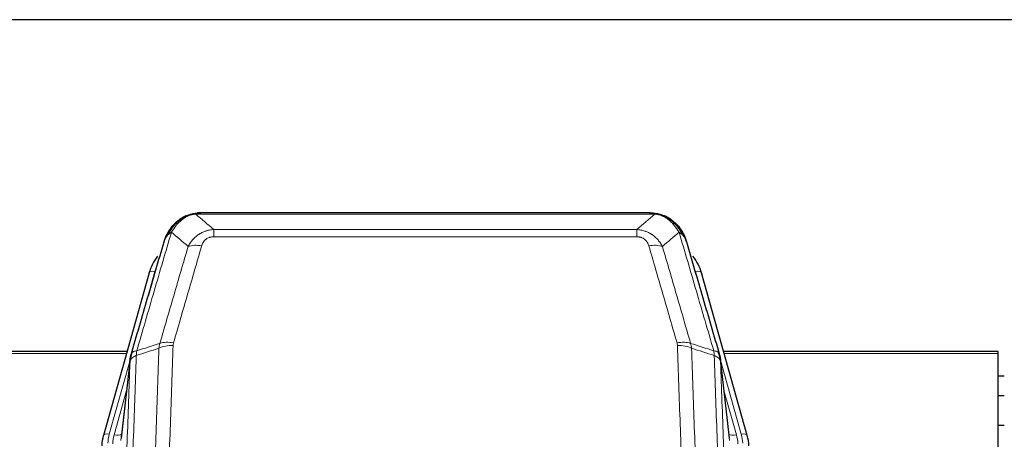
# Model space of a CAD drawing. Header units: inches. Extents: x 0 to 23760, y -13 to 16800.
# Tile 42 of 207: x 4727 to 5205, y 8236 to 8440. Entities that reach past the tile are written whole.
import ezdxf

# ---------------------------------------------------------------- set-up
doc = ezdxf.new("R2010")
doc.units = ezdxf.units.IN
doc.layers.add('254', color=7, linetype='Continuous', true_color=0xffffff)

msp = doc.modelspace()

# ---------------------------------------------------------------- linework, layer by layer
at = {"layer": '254', "color": 2, "linetype": 'Continuous', "lineweight": 25}
for p, q in [((5257.465, 8439.712), (4140.465, 8439.712)), ((4807.963, 8344.61), (4807.863, 8344.581)), ((5033.026, 8346.086), (4814.905, 8346.086)), ((5039.968, 8344.609), (5040.068, 8344.581)), ((4789.912, 8316.994), (4767.738, 8238.108)), ((5080.193, 8238.108), (5058.019, 8316.994)), ((4779.185, 8278.824), (4644.965, 8278.824)), ((5201.965, 8278.824), (5068.747, 8278.824)), ((5201.965, 8277.793), (5201.965, 8278.824)), ((5201.965, 8132.324), (5201.965, 8277.793)), ((4780.774, 8275.307), (4776.358, 8236.788)), ((5071.572, 8236.788), (5067.157, 8275.307)), ((5204.949, 8266.75), (5201.964, 8266.75)), ((5204.949, 8257.332), (5201.964, 8257.332)), ((5204.965, 8242.834), (5201.96, 8242.834)), ((4767.738, 8238.108), (4767.719, 8238.012)), ((5080.212, 8238.012), (5080.193, 8238.108))]:
    msp.add_line(p, q, dxfattribs=at)
at = {"layer": '254', "color": 110, "linetype": 'Continuous', "lineweight": 13}
for p, q in [((4807.863, 8344.581), (4807.794, 8344.424)), ((5035.368, 8345.423), (4812.563, 8345.423)), ((5040.068, 8344.581), (5040.136, 8344.424)), ((4821.294, 8337.955), (5026.637, 8337.955)), ((4821.294, 8337.955), (4821.294, 8334.422)), ((5026.637, 8334.422), (4821.294, 8334.422)), ((5026.637, 8337.955), (5026.637, 8334.422)), ((4792.8, 8317.568), (4788.074, 8300.756)), ((5059.856, 8300.756), (5055.131, 8317.568)), ((4778.898, 8277.793), (4644.965, 8277.793)), ((5201.965, 8277.793), (5069.034, 8277.793)), ((4780.699, 8274.516), (4770.626, 8238.681)), ((4780.645, 8273.795), (4776.268, 8235.614)), ((5077.305, 8238.681), (5067.232, 8274.516)), ((5071.663, 8235.614), (5067.286, 8273.795)), ((4778.999, 8259.827), (4772.973, 8238.389)), ((5068.931, 8259.827), (5074.957, 8238.389))]:
    msp.add_line(p, q, dxfattribs=at)
for centre, major_axis, ratio, start_param, end_param in [((4815.447, 8324.2), (-9.598, 2.808), 0.562843, 4.8755761, 5.6185342), ((5032.484, 8324.2), (9.598, 2.808), 0.562843, 0.6646512, 1.4076092), ((4792.8, 8316.182), (-2.888, 0.812), 0.4480327, 4.837666, 6.2831701), ((5055.131, 8316.182), (-2.888, -0.812), 0.4480327, 3.1416079, 4.5871119), ((4801.598, 8276.145), (9.994, -0.345), 0.559112, 1.5901207, 2.34753), ((4801.786, 8277.317), (9.604, -2.788), 0.5442898, 1.7274916, 2.473129), ((5046.145, 8277.317), (9.604, 2.788), 0.5442898, 0.6684637, 1.414101), ((5046.332, 8276.145), (9.994, 0.345), 0.559112, 0.7940626, 1.551472), ((4770.626, 8237.296), (-2.888, 0.812), 0.4480327, 4.837666, 6.2831701), ((4793.947, 8233.53), (24.033, -0.038), 0.8858289, 2.8989744, 3.1081259), ((4796.294, 8233.238), (24.033, -0.038), 0.8858289, 2.8989744, 3.1081259), ((4772.973, 8240.236), (-3.851, 1.082), 0.4480327, 1.6960734, 2.8915811), ((5074.957, 8240.236), (-3.851, -1.082), 0.4480327, 0.2500116, 1.4455193), ((5051.637, 8233.238), (-24.033, -0.038), 0.8858289, 3.1750594, 3.3842109), ((5077.305, 8237.296), (-2.888, -0.812), 0.4480327, 3.1416079, 4.5871119), ((5053.984, 8233.53), (-24.033, -0.038), 0.8858289, 3.1750594, 3.3842109)]:
    msp.add_ellipse(centre, major_axis=major_axis, ratio=ratio, start_param=start_param, end_param=end_param, dxfattribs=at)
at = {"layer": '254', "color": 2, "linetype": 'Continuous', "lineweight": 25}
for centre, major_axis, ratio, start_param, end_param in [((4816.107, 8310.981), (27.014, -0.465), 0.8900028, 2.5395258, 2.912319), ((5031.824, 8310.981), (-27.014, -0.465), 0.8900028, 3.3708663, 3.7436595), ((4793.947, 8232.145), (27.027, -0.37), 0.8864308, 2.9096812, 3.1188327), ((5053.984, 8232.145), (-27.027, -0.37), 0.8864308, 3.1643526, 3.3735041)]:
    msp.add_ellipse(centre, major_axis=major_axis, ratio=ratio, start_param=start_param, end_param=end_param, dxfattribs=at)
for points, knots in [([(4802.751, 8340.699), (4802.937, 8340.893), (4803.126, 8341.083), (4803.898, 8341.826), (4804.508, 8342.343), (4805.777, 8343.281), (4806.437, 8343.702), (4807.338, 8344.195), (4807.566, 8344.313), (4807.794, 8344.424)], [0, 0, 0, 0, 0.125, 0.125, 0.5, 0.5, 0.875, 0.875, 1, 1, 1, 1]), ([(4807.794, 8344.424), (4808.252, 8344.647), (4808.716, 8344.847), (4810.586, 8345.548), (4812.023, 8345.854), (4813.433, 8345.943)], [0, 0, 0, 0, 0.25, 0.25, 1, 1, 1, 1]), ([(4807.963, 8344.61), (4808.541, 8344.86), (4809.129, 8345.079), (4809.81, 8345.293), (4809.897, 8345.32), (4809.985, 8345.346)], [0, 0, 0, 0, 0.8717446, 0.8717446, 1, 1, 1, 1]), ([(4815.105, 8346.083), (4815.09, 8346.084), (4815.062, 8346.084), (4815.021, 8346.085), (4814.98, 8346.085), (4814.941, 8346.086), (4814.902, 8346.086), (4814.865, 8346.086), (4814.829, 8346.085), (4814.793, 8346.085), (4814.759, 8346.085), (4814.726, 8346.084), (4814.694, 8346.083), (4814.663, 8346.082), (4814.633, 8346.081), (4814.604, 8346.081), (4814.576, 8346.079), (4814.549, 8346.078), (4814.523, 8346.077), (4814.499, 8346.076), (4814.475, 8346.075), (4814.452, 8346.074), (4814.431, 8346.073), (4814.41, 8346.072), (4814.391, 8346.07), (4814.372, 8346.069), (4814.355, 8346.068), (4814.339, 8346.067), (4814.323, 8346.066), (4814.309, 8346.065), (4814.296, 8346.064), (4814.284, 8346.063), (4814.273, 8346.062), (4814.263, 8346.062), (4814.254, 8346.061), (4814.246, 8346.06), (4814.24, 8346.06), (4814.234, 8346.059), (4814.229, 8346.059), (4814.217, 8346.058), (4814.196, 8346.056), (4814.167, 8346.054), (4814.138, 8346.051), (4814.11, 8346.048), (4814.082, 8346.046), (4814.054, 8346.043), (4814.027, 8346.04), (4814, 8346.037), (4813.974, 8346.034), (4813.947, 8346.031), (4813.921, 8346.027), (4813.896, 8346.024), (4813.87, 8346.021), (4813.845, 8346.017), (4813.821, 8346.014), (4813.796, 8346.01), (4813.772, 8346.007), (4813.749, 8346.003), (4813.725, 8345.999), (4813.702, 8345.996), (4813.68, 8345.992), (4813.657, 8345.988), (4813.635, 8345.984), (4813.614, 8345.98), (4813.592, 8345.976), (4813.571, 8345.972), (4813.551, 8345.968), (4813.53, 8345.964), (4813.51, 8345.96), (4813.49, 8345.956), (4813.471, 8345.952), (4813.452, 8345.948), (4813.44, 8345.945), (4813.433, 8345.943)], [0, 0, 0, 0, 0.0247661, 0.0489206, 0.0724636, 0.0953949, 0.1177147, 0.1394229, 0.1605195, 0.1810045, 0.2008779, 0.2201398, 0.23879, 0.2568287, 0.2742558, 0.2910713, 0.3072753, 0.3228676, 0.3378484, 0.3522176, 0.3659752, 0.3791212, 0.3916556, 0.4035785, 0.4148897, 0.4255894, 0.4356775, 0.445154, 0.454019, 0.4622723, 0.4699141, 0.4769443, 0.4833629, 0.48917, 0.4943654, 0.4989493, 0.5029216, 0.5062824, 0.5090316, 0.5111692, 0.5284651, 0.5456049, 0.5625886, 0.5794163, 0.5960881, 0.612604, 0.6289642, 0.6451687, 0.6612176, 0.6771111, 0.6928491, 0.7084319, 0.7238594, 0.7391318, 0.7542492, 0.7692118, 0.7840195, 0.7986726, 0.8131712, 0.8275153, 0.8417051, 0.8557408, 0.8696224, 0.8833501, 0.8969241, 0.9103445, 0.9236114, 0.936725, 0.9496856, 0.9624932, 0.975148, 0.9876502, 1, 1, 1, 1]), ([(5032.826, 8346.083), (5032.9, 8346.085), (5032.974, 8346.086), (5033.27, 8346.085), (5033.492, 8346.076), (5033.919, 8346.041), (5034.124, 8346.015), (5034.377, 8345.969), (5034.438, 8345.957), (5034.497, 8345.943)], [0, 0, 0, 0, 0.125, 0.125, 0.5, 0.5, 0.875, 0.875, 1, 1, 1, 1]), ([(5034.497, 8345.943), (5035.908, 8345.854), (5037.344, 8345.548), (5039.215, 8344.847), (5039.679, 8344.647), (5040.136, 8344.424)], [0, 0, 0, 0, 0.75, 0.75, 1, 1, 1, 1]), ([(5037.97, 8345.339), (5038.049, 8345.315), (5038.129, 8345.291), (5038.802, 8345.079), (5039.39, 8344.86), (5039.968, 8344.609)], [0, 0, 0, 0, 0.1180686, 0.1180686, 1, 1, 1, 1]), ([(5040.136, 8344.424), (5040.365, 8344.313), (5040.592, 8344.195), (5041.494, 8343.702), (5042.153, 8343.281), (5043.423, 8342.343), (5044.033, 8341.826), (5044.805, 8341.083), (5044.994, 8340.893), (5045.18, 8340.699)], [0, 0, 0, 0, 0.125, 0.125, 0.5, 0.5, 0.875, 0.875, 1, 1, 1, 1]), ([(4797.882, 8333.789), (4798.495, 8335.529), (4799.391, 8337.218), (4800.92, 8339.254), (4801.33, 8339.744), (4801.765, 8340.214)], [0, 0, 0, 0, 0.75, 0.75, 1, 1, 1, 1]), ([(4801.386, 8339.744), (4801.442, 8339.846), (4801.511, 8339.949), (4801.647, 8340.104), (4801.703, 8340.16), (4801.765, 8340.214)], [0, 0, 0, 0, 0.6295096, 0.6295096, 1, 1, 1, 1]), ([(4801.765, 8340.214), (4801.983, 8340.448), (4802.206, 8340.677), (4803.08, 8341.528), (4803.77, 8342.108), (4804.497, 8342.634)], [0, 0, 0, 0, 0.2626999, 0.2626999, 1, 1, 1, 1]), ([(5043.655, 8342.472), (5044.301, 8341.989), (5044.916, 8341.464), (5045.724, 8340.677), (5045.948, 8340.448), (5046.165, 8340.214)], [0, 0, 0, 0, 0.7159091, 0.7159091, 1, 1, 1, 1]), ([(5046.165, 8340.214), (5046.6, 8339.744), (5047.01, 8339.254), (5048.54, 8337.218), (5049.436, 8335.529), (5050.048, 8333.789)], [0, 0, 0, 0, 0.25, 0.25, 1, 1, 1, 1]), ([(5046.595, 8339.647), (5046.574, 8339.691), (5046.551, 8339.735), (5046.472, 8339.87), (5046.409, 8339.96), (5046.283, 8340.104), (5046.227, 8340.16), (5046.165, 8340.214)], [0, 0, 0, 0, 0.2280377, 0.2280377, 0.6912151, 0.6912151, 1, 1, 1, 1]), ([(5046.656, 8339.512), (5046.667, 8339.499), (5046.69, 8339.473), (5046.725, 8339.433), (5046.761, 8339.392), (5046.797, 8339.351), (5046.833, 8339.309), (5046.869, 8339.266), (5046.906, 8339.222), (5046.944, 8339.178), (5046.981, 8339.133), (5047.019, 8339.088), (5047.058, 8339.041), (5047.097, 8338.994), (5047.136, 8338.946), (5047.175, 8338.898), (5047.215, 8338.848), (5047.255, 8338.798), (5047.296, 8338.747), (5047.336, 8338.696), (5047.377, 8338.644), (5047.419, 8338.59), (5047.46, 8338.537), (5047.502, 8338.482), (5047.544, 8338.426), (5047.587, 8338.37), (5047.629, 8338.313), (5047.672, 8338.255), (5047.716, 8338.197), (5047.759, 8338.137), (5047.803, 8338.077), (5047.846, 8338.016), (5047.891, 8337.954), (5047.935, 8337.892), (5047.979, 8337.828), (5048.024, 8337.764), (5048.069, 8337.699), (5048.114, 8337.633), (5048.159, 8337.566), (5048.204, 8337.498), (5048.25, 8337.43), (5048.295, 8337.361), (5048.341, 8337.29), (5048.386, 8337.219), (5048.432, 8337.147), (5048.478, 8337.075), (5048.524, 8337.001), (5048.57, 8336.926), (5048.616, 8336.851), (5048.663, 8336.775), (5048.709, 8336.698), (5048.755, 8336.619), (5048.801, 8336.54), (5048.848, 8336.461), (5048.894, 8336.38), (5048.94, 8336.298), (5048.986, 8336.216), (5049.032, 8336.132), (5049.078, 8336.048), (5049.124, 8335.962), (5049.17, 8335.876), (5049.216, 8335.789), (5049.262, 8335.701), (5049.307, 8335.612), (5049.353, 8335.522), (5049.398, 8335.431), (5049.443, 8335.339), (5049.488, 8335.246), (5049.533, 8335.152), (5049.578, 8335.058), (5049.622, 8334.962), (5049.666, 8334.866), (5049.71, 8334.768), (5049.754, 8334.67), (5049.797, 8334.57), (5049.84, 8334.47), (5049.883, 8334.368), (5049.926, 8334.266), (5049.968, 8334.163), (5050.01, 8334.058), (5050.051, 8333.953), (5050.092, 8333.847), (5050.133, 8333.74), (5050.173, 8333.631), (5050.213, 8333.522), (5050.253, 8333.412), (5050.292, 8333.301), (5050.33, 8333.189), (5050.369, 8333.076), (5050.406, 8332.962), (5050.443, 8332.847), (5050.48, 8332.731), (5050.516, 8332.614), (5050.551, 8332.496), (5050.586, 8332.377), (5050.621, 8332.257), (5050.654, 8332.137), (5050.676, 8332.056), (5050.687, 8332.015)], [0, 0, 0, 0, 0.0060657, 0.012223, 0.0184718, 0.0248123, 0.0312443, 0.0377679, 0.0443831, 0.0510899, 0.0578883, 0.0647782, 0.0717598, 0.0788329, 0.0859977, 0.093254, 0.1006019, 0.1080414, 0.1155725, 0.1231952, 0.1309095, 0.1387154, 0.1466129, 0.1546019, 0.1626826, 0.1708549, 0.1791188, 0.1874742, 0.1959213, 0.20446, 0.2130903, 0.2218121, 0.2306256, 0.2395307, 0.2485274, 0.2576156, 0.2667955, 0.276067, 0.2854301, 0.2948848, 0.3044311, 0.314069, 0.3237985, 0.3336196, 0.3435324, 0.3535367, 0.3636326, 0.3738202, 0.3840993, 0.3944701, 0.4049324, 0.4154864, 0.426132, 0.4368691, 0.4476979, 0.4586183, 0.4696303, 0.480734, 0.4919292, 0.503216, 0.5145945, 0.5260645, 0.5376262, 0.5492795, 0.5610244, 0.5728609, 0.584789, 0.5968087, 0.60892, 0.621123, 0.6334175, 0.6458037, 0.6582815, 0.6708509, 0.6835119, 0.6962645, 0.7091087, 0.7220445, 0.735072, 0.748191, 0.7614017, 0.774704, 0.7880979, 0.8015834, 0.8151605, 0.8288293, 0.8425896, 0.8564416, 0.8703852, 0.8844204, 0.8985472, 0.9127656, 0.9270756, 0.9414773, 0.9559705, 0.9705554, 0.9852319, 1, 1, 1, 1]), ([(4797.243, 8332.015), (4797.249, 8332.037), (4797.261, 8332.081), (4797.279, 8332.147), (4797.297, 8332.213), (4797.316, 8332.278), (4797.334, 8332.343), (4797.353, 8332.408), (4797.372, 8332.472), (4797.391, 8332.536), (4797.411, 8332.6), (4797.43, 8332.664), (4797.45, 8332.727), (4797.469, 8332.79), (4797.489, 8332.853), (4797.509, 8332.915), (4797.53, 8332.978), (4797.55, 8333.04), (4797.571, 8333.101), (4797.591, 8333.162), (4797.612, 8333.223), (4797.633, 8333.284), (4797.654, 8333.345), (4797.675, 8333.405), (4797.697, 8333.465), (4797.718, 8333.524), (4797.74, 8333.584), (4797.761, 8333.643), (4797.783, 8333.701), (4797.805, 8333.76), (4797.827, 8333.818), (4797.85, 8333.876), (4797.872, 8333.933), (4797.894, 8333.991), (4797.917, 8334.048), (4797.94, 8334.105), (4797.962, 8334.161), (4797.985, 8334.217), (4798.008, 8334.273), (4798.031, 8334.329), (4798.054, 8334.384), (4798.077, 8334.439), (4798.101, 8334.494), (4798.124, 8334.548), (4798.148, 8334.602), (4798.171, 8334.656), (4798.195, 8334.71), (4798.218, 8334.763), (4798.242, 8334.816), (4798.266, 8334.869), (4798.29, 8334.921), (4798.314, 8334.974), (4798.338, 8335.026), (4798.362, 8335.077), (4798.386, 8335.129), (4798.411, 8335.18), (4798.435, 8335.231), (4798.459, 8335.281), (4798.484, 8335.331), (4798.508, 8335.381), (4798.533, 8335.431), (4798.557, 8335.48), (4798.582, 8335.53), (4798.606, 8335.578), (4798.631, 8335.627), (4798.656, 8335.675), (4798.674, 8335.711), (4798.685, 8335.731), (4798.687, 8335.735)], [0, 0, 0, 0, 0.0171812, 0.0343046, 0.0513704, 0.0683783, 0.0853286, 0.1022212, 0.119056, 0.1358331, 0.1525524, 0.1692141, 0.185818, 0.2023642, 0.2188526, 0.2352834, 0.2516564, 0.2679717, 0.2842292, 0.3004291, 0.3165712, 0.3326555, 0.3486822, 0.3646511, 0.3805623, 0.3964158, 0.4122116, 0.4279496, 0.4436299, 0.4592525, 0.4748173, 0.4903244, 0.5057738, 0.5211655, 0.5364994, 0.5517757, 0.5669942, 0.5821549, 0.597258, 0.6123033, 0.6272909, 0.6422208, 0.6570929, 0.6719073, 0.686664, 0.701363, 0.7160042, 0.7305878, 0.7451136, 0.7595816, 0.773992, 0.7883446, 0.8026395, 0.8168767, 0.8310561, 0.8451778, 0.8592418, 0.8732481, 0.8871967, 0.9010875, 0.9149206, 0.928696, 0.9424136, 0.9560736, 0.9696758, 0.9832203, 0.996707, 1, 1, 1, 1]), ([(4797.243, 8332.015), (4797.328, 8332.476), (4797.47, 8332.926), (4797.733, 8333.505), (4797.805, 8333.648), (4797.882, 8333.789)], [0, 0, 0, 0, 0.75, 0.75, 1, 1, 1, 1]), ([(5050.687, 8332.015), (5050.63, 8332.325), (5050.548, 8332.63), (5050.334, 8333.222), (5050.203, 8333.511), (5050.048, 8333.789)], [0, 0, 0, 0, 0.5, 0.5, 1, 1, 1, 1]), ([(4781.201, 8277.246), (4783.887, 8286.457), (4786.566, 8295.627), (4790.577, 8309.319), (4791.913, 8313.873), (4794.58, 8322.96), (4795.913, 8327.493), (4797.243, 8332.015)], [0, 0, 0, 0, 0.5, 0.5, 0.75, 0.75, 1, 1, 1, 1]), ([(5050.687, 8332.015), (5052.018, 8327.493), (5053.35, 8322.96), (5056.018, 8313.873), (5057.354, 8309.319), (5061.364, 8295.627), (5064.044, 8286.457), (5066.73, 8277.246)], [0, 0, 0, 0, 0.25, 0.25, 0.5, 0.5, 1, 1, 1, 1]), ([(4780.645, 8273.795), (4780.645, 8273.806), (4780.646, 8273.845), (4780.65, 8273.932), (4780.657, 8274.071), (4780.668, 8274.264), (4780.687, 8274.51), (4780.716, 8274.809), (4780.757, 8275.16), (4780.801, 8275.461), (4780.84, 8275.692), (4780.865, 8275.835), (4780.891, 8275.974), (4780.918, 8276.109), (4780.946, 8276.24), (4780.973, 8276.368), (4781.002, 8276.491), (4781.03, 8276.61), (4781.058, 8276.726), (4781.087, 8276.837), (4781.116, 8276.945), (4781.144, 8277.049), (4781.172, 8277.149), (4781.191, 8277.214), (4781.201, 8277.246)], [0, 0, 0, 0, 0.0092499, 0.0337179, 0.073404, 0.128308, 0.1984299, 0.2837694, 0.3843264, 0.5001005, 0.5424888, 0.5838484, 0.6241794, 0.6634821, 0.7017567, 0.7390032, 0.7752221, 0.8104134, 0.8445775, 0.8777146, 0.909825, 0.9409091, 0.9709673, 1, 1, 1, 1]), ([(5066.73, 8277.246), (5066.735, 8277.229), (5066.745, 8277.194), (5066.76, 8277.142), (5066.775, 8277.088), (5066.791, 8277.034), (5066.806, 8276.978), (5066.821, 8276.921), (5066.837, 8276.863), (5066.852, 8276.804), (5066.867, 8276.744), (5066.883, 8276.683), (5066.898, 8276.62), (5066.914, 8276.556), (5066.929, 8276.492), (5066.944, 8276.426), (5066.959, 8276.359), (5066.974, 8276.291), (5066.989, 8276.221), (5067.004, 8276.151), (5067.018, 8276.079), (5067.033, 8276.006), (5067.047, 8275.932), (5067.061, 8275.857), (5067.075, 8275.781), (5067.089, 8275.704), (5067.102, 8275.625), (5067.123, 8275.499), (5067.149, 8275.329), (5067.177, 8275.122), (5067.201, 8274.93), (5067.22, 8274.753), (5067.236, 8274.591), (5067.249, 8274.444), (5067.259, 8274.311), (5067.266, 8274.194), (5067.273, 8274.092), (5067.277, 8274.006), (5067.281, 8273.934), (5067.283, 8273.878), (5067.285, 8273.837), (5067.286, 8273.811), (5067.286, 8273.799), (5067.286, 8273.795)], [0, 0, 0, 0, 0.0155037, 0.0313049, 0.0474035, 0.0637997, 0.0804935, 0.097485, 0.1147743, 0.1323613, 0.1502462, 0.1684289, 0.1869096, 0.2056883, 0.224765, 0.2441397, 0.2638126, 0.2837835, 0.3040527, 0.32462, 0.3454856, 0.3666494, 0.3881116, 0.409872, 0.4319308, 0.454288, 0.4769435, 0.4998975, 0.5635611, 0.6228928, 0.6778927, 0.7285606, 0.7748966, 0.8169007, 0.8545729, 0.8879131, 0.9169214, 0.9415977, 0.9619421, 0.9779545, 0.989635, 0.9969835, 1, 1, 1, 1])]:
    msp.add_open_spline(points, degree=3, knots=knots, dxfattribs=at)
at = {"layer": '254', "color": 110, "linetype": 'Continuous', "lineweight": 13}
for points, knots in [([(4803.975, 8340.911), (4804.125, 8341.069), (4804.276, 8341.225), (4804.891, 8341.833), (4805.37, 8342.262), (4806.364, 8343.048), (4806.879, 8343.406), (4807.586, 8343.831), (4807.764, 8343.933), (4807.945, 8344.03)], [0, 0, 0, 0, 0.125, 0.125, 0.5, 0.5, 0.875, 0.875, 1, 1, 1, 1]), ([(4807.794, 8344.424), (4807.793, 8344.394), (4807.794, 8344.362), (4807.808, 8344.276), (4807.824, 8344.221), (4807.872, 8344.117), (4807.904, 8344.068), (4807.945, 8344.03)], [0, 0, 0, 0, 0.25, 0.25, 0.625, 0.625, 1, 1, 1, 1]), ([(4807.945, 8344.03), (4808.305, 8344.225), (4808.672, 8344.401), (4810.166, 8345.027), (4811.342, 8345.321), (4812.563, 8345.423)], [0, 0, 0, 0, 0.25, 0.25, 1, 1, 1, 1]), ([(4813.433, 8345.943), (4813.425, 8345.942), (4813.409, 8345.938), (4813.386, 8345.932), (4813.362, 8345.927), (4813.339, 8345.921), (4813.317, 8345.915), (4813.295, 8345.909), (4813.273, 8345.903), (4813.251, 8345.897), (4813.23, 8345.891), (4813.209, 8345.884), (4813.188, 8345.878), (4813.168, 8345.872), (4813.148, 8345.865), (4813.128, 8345.858), (4813.109, 8345.852), (4813.09, 8345.845), (4813.071, 8345.838), (4813.053, 8345.831), (4813.035, 8345.824), (4813.017, 8345.817), (4813, 8345.81), (4812.983, 8345.803), (4812.966, 8345.795), (4812.95, 8345.788), (4812.934, 8345.78), (4812.918, 8345.773), (4812.903, 8345.765), (4812.888, 8345.758), (4812.873, 8345.75), (4812.859, 8345.742), (4812.845, 8345.734), (4812.831, 8345.726), (4812.818, 8345.718), (4812.804, 8345.71), (4812.792, 8345.702), (4812.779, 8345.694), (4812.767, 8345.686), (4812.756, 8345.678), (4812.744, 8345.669), (4812.733, 8345.661), (4812.723, 8345.652), (4812.712, 8345.644), (4812.702, 8345.635), (4812.692, 8345.626), (4812.683, 8345.618), (4812.674, 8345.609), (4812.665, 8345.6), (4812.657, 8345.591), (4812.649, 8345.582), (4812.641, 8345.573), (4812.634, 8345.564), (4812.627, 8345.555), (4812.62, 8345.546), (4812.613, 8345.537), (4812.607, 8345.528), (4812.602, 8345.518), (4812.596, 8345.509), (4812.591, 8345.5), (4812.586, 8345.49), (4812.582, 8345.481), (4812.578, 8345.471), (4812.574, 8345.462), (4812.571, 8345.452), (4812.568, 8345.443), (4812.565, 8345.433), (4812.563, 8345.426), (4812.563, 8345.423)], [0, 0, 0, 0, 0.0185022, 0.0368847, 0.0551481, 0.073293, 0.0913199, 0.1092294, 0.1270222, 0.1446988, 0.1622598, 0.1797059, 0.1970378, 0.2142561, 0.2313614, 0.2483544, 0.265236, 0.2820066, 0.2986672, 0.3152184, 0.331661, 0.3479958, 0.3642235, 0.380345, 0.3963611, 0.4122725, 0.4280803, 0.4437851, 0.459388, 0.4748898, 0.4902915, 0.5055939, 0.5207981, 0.535905, 0.5509156, 0.565831, 0.5806521, 0.5953801, 0.6100159, 0.6245607, 0.6390157, 0.6533819, 0.6676604, 0.6818526, 0.6959596, 0.7099825, 0.7239227, 0.7377815, 0.75156, 0.7652597, 0.7788818, 0.7924277, 0.8058989, 0.8192966, 0.8326224, 0.8458776, 0.8590638, 0.8721825, 0.8852351, 0.8982233, 0.9111485, 0.9240124, 0.9368166, 0.9495628, 0.9622525, 0.9748874, 0.9874694, 1, 1, 1, 1]), ([(5034.497, 8345.943), (5034.616, 8345.917), (5034.726, 8345.886), (5034.974, 8345.799), (5035.099, 8345.738), (5035.286, 8345.596), (5035.347, 8345.515), (5035.368, 8345.423)], [0, 0, 0, 0, 0.25, 0.25, 0.625, 0.625, 1, 1, 1, 1]), ([(5035.368, 8345.423), (5036.588, 8345.321), (5037.764, 8345.027), (5039.258, 8344.401), (5039.626, 8344.225), (5039.986, 8344.03)], [0, 0, 0, 0, 0.75, 0.75, 1, 1, 1, 1]), ([(5040.136, 8344.424), (5040.138, 8344.394), (5040.136, 8344.362), (5040.123, 8344.276), (5040.107, 8344.221), (5040.059, 8344.117), (5040.026, 8344.068), (5039.986, 8344.03)], [0, 0, 0, 0, 0.25, 0.25, 0.625, 0.625, 1, 1, 1, 1]), ([(5039.986, 8344.03), (5040.166, 8343.933), (5040.345, 8343.831), (5041.052, 8343.406), (5041.566, 8343.048), (5042.561, 8342.262), (5043.04, 8341.833), (5043.654, 8341.225), (5043.806, 8341.069), (5043.955, 8340.911)], [0, 0, 0, 0, 0.125, 0.125, 0.5, 0.5, 0.875, 0.875, 1, 1, 1, 1]), ([(4799.093, 8335.374), (4799.791, 8336.826), (4800.662, 8338.22), (4802.023, 8339.903), (4802.38, 8340.31), (4802.751, 8340.699)], [0, 0, 0, 0, 0.75, 0.75, 1, 1, 1, 1]), ([(4800.8, 8336.704), (4801.493, 8337.819), (4802.259, 8338.917), (4803.386, 8340.267), (4803.676, 8340.595), (4803.975, 8340.911)], [0, 0, 0, 0, 0.75, 0.75, 1, 1, 1, 1]), ([(4801.765, 8340.214), (4801.796, 8340.24), (4801.828, 8340.266), (4801.963, 8340.368), (4802.076, 8340.438), (4802.325, 8340.56), (4802.461, 8340.612), (4802.653, 8340.671), (4802.702, 8340.685), (4802.751, 8340.699)], [0, 0, 0, 0, 0.125, 0.125, 0.5, 0.5, 0.875, 0.875, 1, 1, 1, 1]), ([(4802.751, 8340.699), (4802.85, 8340.725), (4802.951, 8340.748), (4803.208, 8340.798), (4803.365, 8340.822), (4803.676, 8340.866), (4803.829, 8340.887), (4803.975, 8340.911)], [0, 0, 0, 0, 0.25, 0.25, 0.625, 0.625, 1, 1, 1, 1]), ([(5045.18, 8340.699), (5045.081, 8340.725), (5044.98, 8340.748), (5044.723, 8340.798), (5044.565, 8340.822), (5044.255, 8340.866), (5044.101, 8340.887), (5043.955, 8340.911)], [0, 0, 0, 0, 0.25, 0.25, 0.625, 0.625, 1, 1, 1, 1]), ([(5043.955, 8340.911), (5044.254, 8340.595), (5044.545, 8340.267), (5045.671, 8338.917), (5046.438, 8337.819), (5047.131, 8336.704)], [0, 0, 0, 0, 0.25, 0.25, 1, 1, 1, 1]), ([(5046.165, 8340.214), (5046.135, 8340.24), (5046.102, 8340.266), (5045.968, 8340.368), (5045.855, 8340.438), (5045.605, 8340.56), (5045.469, 8340.612), (5045.278, 8340.671), (5045.229, 8340.685), (5045.18, 8340.699)], [0, 0, 0, 0, 0.125, 0.125, 0.5, 0.5, 0.875, 0.875, 1, 1, 1, 1]), ([(5045.18, 8340.699), (5045.551, 8340.31), (5045.908, 8339.903), (5047.268, 8338.22), (5048.139, 8336.826), (5048.838, 8335.374)], [0, 0, 0, 0, 0.25, 0.25, 1, 1, 1, 1]), ([(4800.8, 8336.704), (4799.402, 8331.949), (4798.003, 8327.183), (4795.2, 8317.627), (4793.797, 8312.838), (4789.584, 8298.435), (4786.768, 8288.787), (4783.946, 8279.094)], [0, 0, 0, 0, 0.25, 0.25, 0.5, 0.5, 1, 1, 1, 1]), ([(4797.882, 8333.789), (4797.921, 8333.86), (4797.962, 8333.93), (4798.129, 8334.208), (4798.268, 8334.411), (4798.572, 8334.808), (4798.736, 8335.001), (4798.971, 8335.251), (4799.031, 8335.313), (4799.093, 8335.374)], [0, 0, 0, 0, 0.125, 0.125, 0.5, 0.5, 0.875, 0.875, 1, 1, 1, 1]), ([(4799.093, 8335.374), (4799.216, 8335.496), (4799.344, 8335.615), (4799.676, 8335.907), (4799.887, 8336.076), (4800.328, 8336.4), (4800.559, 8336.556), (4800.8, 8336.704)], [0, 0, 0, 0, 0.25, 0.25, 0.625, 0.625, 1, 1, 1, 1]), ([(4808.867, 8329.742), (4809.165, 8330.31), (4809.491, 8330.857), (4810.204, 8331.908), (4810.59, 8332.413), (4811.219, 8333.135), (4811.491, 8333.429), (4811.776, 8333.713), (4811.891, 8333.826), (4811.949, 8333.882), (4812.125, 8334.049), (4812.243, 8334.158), (4812.846, 8334.694), (4813.355, 8335.091), (4814.027, 8335.545), (4814.163, 8335.634), (4814.37, 8335.764), (4814.44, 8335.807), (4814.58, 8335.891), (4814.65, 8335.933), (4815.002, 8336.138), (4815.289, 8336.292), (4816.165, 8336.725), (4816.77, 8336.975), (4817.473, 8337.212), (4817.552, 8337.238), (4817.709, 8337.288), (4817.789, 8337.313), (4818.027, 8337.384), (4818.186, 8337.429), (4818.666, 8337.556), (4818.988, 8337.63), (4819.963, 8337.822), (4820.624, 8337.909), (4821.294, 8337.955)], [0, 0, 0, 0, 0.125, 0.125, 0.25, 0.25, 0.3125, 0.328125, 0.328125, 0.34375, 0.34375, 0.375, 0.375, 0.5, 0.5, 0.53125, 0.53125, 0.546875, 0.546875, 0.5625, 0.5625, 0.625, 0.625, 0.75, 0.75, 0.765625, 0.765625, 0.78125, 0.78125, 0.8125, 0.8125, 0.875, 0.875, 1, 1, 1, 1]), ([(4815.447, 8329.987), (4815.468, 8330.059), (4815.49, 8330.131), (4815.536, 8330.274), (4815.56, 8330.346), (4815.636, 8330.559), (4815.69, 8330.7), (4815.808, 8330.978), (4815.872, 8331.115), (4816.008, 8331.387), (4816.081, 8331.521), (4816.239, 8331.785), (4816.323, 8331.915), (4816.458, 8332.107), (4816.505, 8332.171), (4816.601, 8332.297), (4816.651, 8332.359), (4816.805, 8332.543), (4816.913, 8332.662), (4817.141, 8332.892), (4817.26, 8333.002), (4817.45, 8333.161), (4817.547, 8333.238), (4817.648, 8333.313), (4817.716, 8333.363), (4817.751, 8333.387), (4817.925, 8333.507), (4818.07, 8333.597), (4818.517, 8333.845), (4818.833, 8333.985), (4819.254, 8334.124), (4819.339, 8334.15), (4819.512, 8334.199), (4819.599, 8334.222), (4819.86, 8334.284), (4820.036, 8334.317), (4820.391, 8334.37), (4820.57, 8334.39), (4820.93, 8334.416), (4821.111, 8334.422), (4821.294, 8334.422)], [0, 0, 0, 0, 0.03125, 0.03125, 0.0625, 0.0625, 0.125, 0.125, 0.1875, 0.1875, 0.25, 0.25, 0.3125, 0.3125, 0.34375, 0.34375, 0.375, 0.375, 0.4375, 0.4375, 0.5, 0.5, 0.53125, 0.546875, 0.546875, 0.5625, 0.5625, 0.625, 0.625, 0.75, 0.75, 0.78125, 0.78125, 0.8125, 0.8125, 0.875, 0.875, 0.9375, 0.9375, 1, 1, 1, 1]), ([(5026.637, 8337.955), (5026.971, 8337.932), (5027.305, 8337.899), (5027.968, 8337.811), (5028.296, 8337.758), (5029.272, 8337.566), (5029.909, 8337.397), (5030.612, 8337.16), (5030.69, 8337.133), (5030.845, 8337.078), (5030.923, 8337.05), (5031.154, 8336.963), (5031.307, 8336.903), (5031.762, 8336.715), (5032.357, 8336.445), (5032.929, 8336.138), (5033.351, 8335.892), (5033.559, 8335.766), (5033.765, 8335.635), (5033.901, 8335.546), (5033.969, 8335.501), (5034.574, 8335.092), (5035.082, 8334.696), (5035.802, 8334.057), (5036.034, 8333.836), (5036.372, 8333.494), (5036.484, 8333.378), (5036.702, 8333.142), (5036.81, 8333.022), (5037.337, 8332.417), (5037.725, 8331.911), (5038.44, 8330.857), (5038.766, 8330.309), (5039.064, 8329.742)], [0, 0, 0, 0, 0.0625, 0.0625, 0.125, 0.125, 0.25, 0.25, 0.265625, 0.265625, 0.28125, 0.28125, 0.3125, 0.3125, 0.375, 0.4375, 0.4375, 0.46875, 0.484375, 0.484375, 0.5, 0.5, 0.625, 0.625, 0.6875, 0.6875, 0.71875, 0.71875, 0.75, 0.75, 0.875, 0.875, 1, 1, 1, 1]), ([(5026.637, 8334.422), (5026.819, 8334.422), (5027.002, 8334.416), (5027.365, 8334.389), (5027.545, 8334.37), (5027.901, 8334.316), (5028.076, 8334.282), (5028.423, 8334.2), (5028.594, 8334.152), (5028.805, 8334.082), (5028.847, 8334.067), (5028.93, 8334.037), (5029.055, 8333.991), (5029.176, 8333.941), (5029.415, 8333.836), (5029.723, 8333.683), (5030.01, 8333.504), (5030.183, 8333.385), (5030.218, 8333.361), (5030.286, 8333.311), (5030.319, 8333.286), (5030.419, 8333.21), (5030.484, 8333.158), (5030.674, 8332.999), (5030.793, 8332.889), (5031.02, 8332.66), (5031.127, 8332.542), (5031.329, 8332.3), (5031.425, 8332.175), (5031.538, 8332.014), (5031.56, 8331.982), (5031.604, 8331.917), (5031.626, 8331.884), (5031.69, 8331.786), (5031.731, 8331.72), (5031.849, 8331.52), (5031.923, 8331.386), (5032.06, 8331.114), (5032.123, 8330.976), (5032.3, 8330.559), (5032.4, 8330.275), (5032.484, 8329.987)], [0, 0, 0, 0, 0.0625, 0.0625, 0.125, 0.125, 0.1875, 0.1875, 0.25, 0.25, 0.265625, 0.265625, 0.28125, 0.3125, 0.3125, 0.375, 0.4375, 0.4375, 0.453125, 0.453125, 0.46875, 0.46875, 0.5, 0.5, 0.5625, 0.5625, 0.625, 0.625, 0.6875, 0.6875, 0.703125, 0.703125, 0.71875, 0.71875, 0.75, 0.75, 0.8125, 0.8125, 0.875, 0.875, 1, 1, 1, 1]), ([(5063.985, 8279.094), (5061.162, 8288.787), (5058.347, 8298.435), (5054.133, 8312.838), (5052.73, 8317.627), (5049.928, 8327.183), (5048.529, 8331.949), (5047.131, 8336.704)], [0, 0, 0, 0, 0.5, 0.5, 0.75, 0.75, 1, 1, 1, 1]), ([(5048.838, 8335.374), (5048.592, 8335.621), (5048.325, 8335.856), (5047.755, 8336.3), (5047.451, 8336.509), (5047.131, 8336.704)], [0, 0, 0, 0, 0.5, 0.5, 1, 1, 1, 1]), ([(5050.048, 8333.789), (5049.892, 8334.074), (5049.712, 8334.35), (5049.308, 8334.879), (5049.083, 8335.132), (5048.838, 8335.374)], [0, 0, 0, 0, 0.5, 0.5, 1, 1, 1, 1]), ([(4795.189, 8282.745), (4797.478, 8290.638), (4799.762, 8298.501), (4803.181, 8310.25), (4804.32, 8314.16), (4806.595, 8321.962), (4807.732, 8325.856), (4808.867, 8329.742)], [0, 0, 0, 0, 0.5, 0.5, 0.75, 0.75, 1, 1, 1, 1]), ([(4815.447, 8329.987), (4814.313, 8326.094), (4813.178, 8322.194), (4810.905, 8314.38), (4809.768, 8310.464), (4806.353, 8298.696), (4804.071, 8290.821), (4801.786, 8282.916)], [0, 0, 0, 0, 0.25, 0.25, 0.5, 0.5, 1, 1, 1, 1]), ([(5046.145, 8282.916), (5043.859, 8290.821), (5041.578, 8298.696), (5038.163, 8310.464), (5037.025, 8314.38), (5034.753, 8322.194), (5033.618, 8326.094), (5032.484, 8329.987)], [0, 0, 0, 0, 0.5, 0.5, 0.75, 0.75, 1, 1, 1, 1]), ([(5039.064, 8329.742), (5040.199, 8325.856), (5041.335, 8321.962), (5043.611, 8314.16), (5044.749, 8310.25), (5048.169, 8298.501), (5050.453, 8290.638), (5052.741, 8282.745)], [0, 0, 0, 0, 0.25, 0.25, 0.5, 0.5, 1, 1, 1, 1]), ([(4801.598, 8281.738), (4801.161, 8269.025), (4800.27, 8243.447), (4799.35, 8217.567), (4798.648, 8198.044), (4798.412, 8191.518), (4797.936, 8178.427), (4797.696, 8171.863), (4796.971, 8152.113), (4796.479, 8138.876), (4795.856, 8122.241), (4795.731, 8118.91), (4795.479, 8112.239), (4795.101, 8102.221), (4794.719, 8092.167), (4793.948, 8072.008), (4792.906, 8045), (4791.298, 8004.096), (4790.197, 7976.566), (4789.64, 7962.735)], [0, 0, 0, 0, 0.125, 0.25, 0.25, 0.3125, 0.3125, 0.375, 0.375, 0.5, 0.5, 0.53125, 0.53125, 0.5625, 0.625, 0.625, 0.75, 0.875, 1, 1, 1, 1]), ([(4801.598, 8281.738), (4801.605, 8281.937), (4801.624, 8282.135), (4801.686, 8282.527), (4801.73, 8282.722), (4801.786, 8282.916)], [0, 0, 0, 0, 0.5, 0.5, 1, 1, 1, 1]), ([(5046.145, 8282.916), (5046.201, 8282.722), (5046.244, 8282.527), (5046.307, 8282.135), (5046.325, 8281.937), (5046.332, 8281.738)], [0, 0, 0, 0, 0.5, 0.5, 1, 1, 1, 1]), ([(5058.291, 7962.735), (5057.733, 7976.566), (5056.633, 8004.096), (5055.025, 8045), (5053.983, 8072.008), (5053.212, 8092.167), (5052.83, 8102.221), (5052.451, 8112.239), (5052.2, 8118.91), (5052.075, 8122.241), (5051.451, 8138.876), (5050.96, 8152.113), (5050.235, 8171.863), (5049.995, 8178.427), (5049.519, 8191.518), (5049.283, 8198.044), (5048.581, 8217.567), (5047.66, 8243.447), (5046.77, 8269.025), (5046.332, 8281.738)], [0, 0, 0, 0, 0.125, 0.25, 0.375, 0.375, 0.4375, 0.46875, 0.46875, 0.5, 0.5, 0.625, 0.625, 0.6875, 0.6875, 0.75, 0.75, 0.875, 1, 1, 1, 1]), ([(4783.734, 8276.803), (4783.678, 8275.191), (4783.622, 8273.578), (4783.51, 8270.349), (4783.342, 8265.502), (4782.946, 8254.167), (4782.603, 8244.407), (4781.909, 8224.831), (4780.969, 8198.575), (4779.511, 8158.73), (4778.506, 8131.859), (4777.932, 8116.658), (4777.869, 8114.967), (4777.741, 8111.585), (4777.548, 8106.507), (4777.097, 8094.637), (4776.705, 8084.422), (4776.377, 8075.888), (4776.311, 8074.18), (4776.179, 8070.762), (4775.981, 8065.632), (4775.515, 8053.64), (4775.113, 8043.324), (4774.301, 8022.642), (4773.204, 7994.933), (4772.076, 7966.96), (4771.505, 7952.907)], [0, 0, 0, 0, 0.015625, 0.015625, 0.03125, 0.0625, 0.125, 0.125, 0.25, 0.375, 0.5, 0.5, 0.515625, 0.515625, 0.53125, 0.5625, 0.625, 0.625, 0.640625, 0.640625, 0.65625, 0.6875, 0.75, 0.75, 0.875, 1, 1, 1, 1]), ([(4783.734, 8276.803), (4783.721, 8276.799), (4783.696, 8276.789), (4783.658, 8276.775), (4783.62, 8276.76), (4783.582, 8276.745), (4783.543, 8276.73), (4783.505, 8276.715), (4783.466, 8276.699), (4783.428, 8276.683), (4783.389, 8276.667), (4783.35, 8276.65), (4783.311, 8276.633), (4783.272, 8276.616), (4783.233, 8276.599), (4783.194, 8276.581), (4783.155, 8276.563), (4783.116, 8276.545), (4783.077, 8276.527), (4783.038, 8276.508), (4782.999, 8276.489), (4782.959, 8276.469), (4782.92, 8276.45), (4782.881, 8276.43), (4782.842, 8276.409), (4782.802, 8276.389), (4782.763, 8276.368), (4782.724, 8276.346), (4782.685, 8276.325), (4782.646, 8276.303), (4782.607, 8276.281), (4782.568, 8276.258), (4782.53, 8276.236), (4782.491, 8276.212), (4782.452, 8276.189), (4782.414, 8276.165), (4782.375, 8276.141), (4782.337, 8276.117), (4782.299, 8276.092), (4782.261, 8276.067), (4782.223, 8276.041), (4782.186, 8276.015), (4782.148, 8275.989), (4782.111, 8275.963), (4782.074, 8275.936), (4782.037, 8275.909), (4782, 8275.881), (4781.964, 8275.853), (4781.927, 8275.825), (4781.891, 8275.797), (4781.856, 8275.768), (4781.82, 8275.739), (4781.785, 8275.709), (4781.75, 8275.679), (4781.716, 8275.649), (4781.681, 8275.618), (4781.647, 8275.587), (4781.614, 8275.556), (4781.581, 8275.524), (4781.545, 8275.49), (4781.508, 8275.453), (4781.47, 8275.414), (4781.433, 8275.374), (4781.396, 8275.335), (4781.36, 8275.295), (4781.325, 8275.255), (4781.291, 8275.214), (4781.257, 8275.174), (4781.225, 8275.133), (4781.193, 8275.092), (4781.162, 8275.051), (4781.132, 8275.009), (4781.103, 8274.968), (4781.075, 8274.926), (4781.047, 8274.884), (4781.02, 8274.842), (4780.995, 8274.8), (4780.97, 8274.758), (4780.946, 8274.715), (4780.923, 8274.672), (4780.9, 8274.63), (4780.879, 8274.587), (4780.858, 8274.544), (4780.839, 8274.5), (4780.82, 8274.457), (4780.802, 8274.414), (4780.785, 8274.37), (4780.769, 8274.326), (4780.754, 8274.282), (4780.739, 8274.239), (4780.726, 8274.195), (4780.713, 8274.151), (4780.701, 8274.106), (4780.691, 8274.062), (4780.681, 8274.018), (4780.672, 8273.973), (4780.663, 8273.929), (4780.656, 8273.884), (4780.65, 8273.84), (4780.646, 8273.81), (4780.645, 8273.795)], [0, 0, 0, 0, 0.0069372, 0.0139334, 0.0209887, 0.028103, 0.0352764, 0.0425088, 0.0498003, 0.0571509, 0.0645605, 0.0720292, 0.0795569, 0.0871437, 0.0947896, 0.1024945, 0.1102584, 0.1180815, 0.1259636, 0.1339048, 0.141905, 0.1499643, 0.1580827, 0.1662601, 0.1744966, 0.1827922, 0.1911468, 0.1995605, 0.2080333, 0.2165651, 0.225156, 0.233806, 0.2425151, 0.2512832, 0.2601104, 0.2689967, 0.277942, 0.2869465, 0.29601, 0.3051325, 0.3143142, 0.3235549, 0.3328547, 0.3422136, 0.3516315, 0.3611085, 0.3706446, 0.3802398, 0.3898941, 0.3996074, 0.4093798, 0.4192113, 0.4291019, 0.4390515, 0.4490602, 0.459128, 0.4692549, 0.4794409, 0.4896859, 0.4999901, 0.5124905, 0.524991, 0.5374914, 0.5499918, 0.5624922, 0.5749926, 0.587493, 0.5999934, 0.6124937, 0.6249941, 0.6374944, 0.6499948, 0.6624951, 0.6749954, 0.6874957, 0.699996, 0.7124963, 0.7249966, 0.7374968, 0.7499971, 0.7624973, 0.7749976, 0.7874978, 0.799998, 0.8124982, 0.8249984, 0.8374986, 0.8499988, 0.8624989, 0.8749991, 0.8874992, 0.8999993, 0.9124995, 0.9249996, 0.9374997, 0.9499998, 0.9624998, 0.9749999, 0.9875, 1, 1, 1, 1]), ([(4783.946, 8279.094), (4783.537, 8279.06), (4783.165, 8278.99), (4782.506, 8278.786), (4782.221, 8278.653), (4781.749, 8278.331), (4781.563, 8278.142), (4781.3, 8277.723), (4781.222, 8277.492), (4781.201, 8277.246)], [0, 0, 0, 0, 0.25, 0.25, 0.5, 0.5, 0.75, 0.75, 1, 1, 1, 1]), ([(4782.757, 7961.774), (4783.315, 7975.587), (4784.417, 8003.083), (4786.027, 8043.935), (4787.07, 8070.909), (4787.842, 8091.041), (4788.225, 8101.083), (4788.604, 8111.089), (4788.855, 8117.751), (4788.981, 8121.078), (4789.605, 8137.692), (4790.097, 8150.912), (4790.823, 8170.636), (4791.063, 8177.192), (4791.54, 8190.266), (4791.776, 8196.785), (4792.479, 8216.283), (4793.401, 8242.129), (4794.292, 8267.675), (4794.731, 8280.372)], [0, 0, 0, 0, 0.125, 0.25, 0.375, 0.375, 0.4375, 0.46875, 0.46875, 0.5, 0.5, 0.625, 0.625, 0.6875, 0.6875, 0.75, 0.75, 0.875, 1, 1, 1, 1]), ([(4783.734, 8276.803), (4783.755, 8277.205), (4783.77, 8277.592), (4783.828, 8278.35), (4783.871, 8278.722), (4783.946, 8279.094)], [0, 0, 0, 0, 0.5, 0.5, 1, 1, 1, 1]), ([(5053.2, 8280.372), (5053.638, 8267.675), (5054.53, 8242.129), (5055.451, 8216.283), (5056.154, 8196.785), (5056.391, 8190.266), (5056.867, 8177.192), (5057.107, 8170.636), (5057.834, 8150.912), (5058.325, 8137.692), (5058.95, 8121.078), (5059.075, 8117.751), (5059.327, 8111.089), (5059.706, 8101.083), (5060.089, 8091.041), (5060.86, 8070.909), (5061.904, 8043.935), (5063.514, 8003.083), (5064.616, 7975.587), (5065.174, 7961.774)], [0, 0, 0, 0, 0.125, 0.25, 0.25, 0.3125, 0.3125, 0.375, 0.375, 0.5, 0.5, 0.53125, 0.53125, 0.5625, 0.625, 0.625, 0.75, 0.875, 1, 1, 1, 1]), ([(5063.985, 8279.094), (5064.06, 8278.722), (5064.102, 8278.35), (5064.16, 8277.592), (5064.176, 8277.205), (5064.197, 8276.803)], [0, 0, 0, 0, 0.5, 0.5, 1, 1, 1, 1]), ([(5066.73, 8277.246), (5066.708, 8277.492), (5066.631, 8277.723), (5066.367, 8278.142), (5066.181, 8278.331), (5065.71, 8278.653), (5065.424, 8278.786), (5064.766, 8278.99), (5064.393, 8279.06), (5063.985, 8279.094)], [0, 0, 0, 0, 0.25, 0.25, 0.5, 0.5, 0.75, 0.75, 1, 1, 1, 1]), ([(5076.426, 7952.907), (5075.854, 7966.96), (5074.727, 7994.931), (5073.081, 8036.482), (5072.015, 8063.914), (5071.227, 8084.386), (5070.836, 8094.598), (5070.384, 8106.466), (5070.192, 8111.543), (5070.064, 8114.926), (5070, 8116.616), (5069.681, 8125.062), (5069.301, 8135.169), (5068.863, 8146.912), (5068.677, 8151.935), (5068.553, 8155.281), (5068.491, 8156.953), (5067.935, 8171.989), (5066.962, 8198.564), (5065.551, 8237.958), (5064.643, 8263.907), (5064.197, 8276.803)], [0, 0, 0, 0, 0.125, 0.25, 0.375, 0.375, 0.4375, 0.46875, 0.484375, 0.484375, 0.5, 0.5, 0.5625, 0.59375, 0.609375, 0.609375, 0.625, 0.625, 0.75, 0.875, 1, 1, 1, 1]), ([(5067.286, 8273.795), (5067.285, 8273.803), (5067.283, 8273.819), (5067.28, 8273.842), (5067.277, 8273.866), (5067.273, 8273.89), (5067.27, 8273.913), (5067.265, 8273.937), (5067.261, 8273.961), (5067.257, 8273.984), (5067.252, 8274.008), (5067.247, 8274.031), (5067.241, 8274.055), (5067.236, 8274.079), (5067.23, 8274.102), (5067.224, 8274.126), (5067.217, 8274.149), (5067.211, 8274.172), (5067.204, 8274.196), (5067.197, 8274.219), (5067.189, 8274.243), (5067.182, 8274.266), (5067.174, 8274.289), (5067.166, 8274.313), (5067.158, 8274.336), (5067.149, 8274.359), (5067.14, 8274.382), (5067.131, 8274.406), (5067.122, 8274.429), (5067.112, 8274.452), (5067.102, 8274.475), (5067.092, 8274.498), (5067.082, 8274.521), (5067.071, 8274.544), (5067.06, 8274.567), (5067.049, 8274.59), (5067.038, 8274.613), (5067.026, 8274.636), (5067.014, 8274.659), (5067.002, 8274.681), (5066.99, 8274.704), (5066.977, 8274.727), (5066.964, 8274.75), (5066.951, 8274.772), (5066.938, 8274.795), (5066.924, 8274.817), (5066.91, 8274.84), (5066.896, 8274.862), (5066.882, 8274.885), (5066.867, 8274.907), (5066.852, 8274.929), (5066.837, 8274.952), (5066.822, 8274.974), (5066.806, 8274.996), (5066.791, 8275.018), (5066.775, 8275.04), (5066.758, 8275.063), (5066.742, 8275.085), (5066.725, 8275.106), (5066.708, 8275.128), (5066.691, 8275.15), (5066.673, 8275.172), (5066.656, 8275.194), (5066.638, 8275.215), (5066.62, 8275.237), (5066.601, 8275.259), (5066.582, 8275.28), (5066.564, 8275.302), (5066.544, 8275.323), (5066.525, 8275.344), (5066.505, 8275.366), (5066.486, 8275.387), (5066.466, 8275.408), (5066.445, 8275.429), (5066.425, 8275.45), (5066.404, 8275.471), (5066.377, 8275.498), (5066.343, 8275.531), (5066.302, 8275.57), (5066.26, 8275.609), (5066.218, 8275.647), (5066.175, 8275.685), (5066.131, 8275.723), (5066.086, 8275.76), (5066.04, 8275.797), (5065.994, 8275.834), (5065.947, 8275.87), (5065.899, 8275.907), (5065.85, 8275.942), (5065.801, 8275.978), (5065.751, 8276.013), (5065.7, 8276.048), (5065.648, 8276.083), (5065.596, 8276.117), (5065.543, 8276.151), (5065.489, 8276.184), (5065.434, 8276.217), (5065.379, 8276.25), (5065.323, 8276.283), (5065.266, 8276.315), (5065.208, 8276.347), (5065.15, 8276.378), (5065.091, 8276.409), (5065.032, 8276.44), (5064.971, 8276.47), (5064.91, 8276.5), (5064.849, 8276.53), (5064.787, 8276.559), (5064.724, 8276.588), (5064.66, 8276.616), (5064.596, 8276.644), (5064.531, 8276.672), (5064.465, 8276.699), (5064.399, 8276.726), (5064.332, 8276.752), (5064.265, 8276.778), (5064.219, 8276.795), (5064.197, 8276.803)], [0, 0, 0, 0, 0.0066687, 0.0133374, 0.0200061, 0.0266746, 0.0333432, 0.0400116, 0.0466801, 0.0533484, 0.0600168, 0.066685, 0.0733532, 0.0800214, 0.0866895, 0.0933575, 0.1000255, 0.1066935, 0.1133614, 0.1200292, 0.126697, 0.1333647, 0.1400324, 0.1467001, 0.1533676, 0.1600352, 0.1667026, 0.1733701, 0.1800374, 0.1867047, 0.193372, 0.2000392, 0.2067064, 0.2133735, 0.2200405, 0.2267075, 0.2333745, 0.2400414, 0.2467082, 0.253375, 0.2600418, 0.2667085, 0.2733751, 0.2800417, 0.2867082, 0.2933747, 0.3000412, 0.3067075, 0.3133739, 0.3200401, 0.3267064, 0.3333725, 0.3400387, 0.3467047, 0.3533708, 0.3600367, 0.3667026, 0.3733685, 0.3800343, 0.3867001, 0.3933658, 0.4000315, 0.4066971, 0.4133626, 0.4200281, 0.4266936, 0.433359, 0.4400243, 0.4466896, 0.4533549, 0.4600201, 0.4666852, 0.4733503, 0.4800154, 0.4866804, 0.4933453, 0.5000102, 0.5125098, 0.5250093, 0.5375088, 0.5500082, 0.5625077, 0.5750071, 0.5875066, 0.600006, 0.6125054, 0.6250049, 0.6375043, 0.6500037, 0.6625032, 0.6750026, 0.6875021, 0.7000016, 0.7125011, 0.7250006, 0.7375001, 0.7499997, 0.7624993, 0.7749989, 0.7874985, 0.7999982, 0.812498, 0.8249977, 0.8374975, 0.8499974, 0.8624973, 0.8749972, 0.8874972, 0.8999973, 0.9124974, 0.9249976, 0.9374978, 0.9499981, 0.9624985, 0.9749989, 0.9874994, 1, 1, 1, 1]), ([(4768.449, 7951.127), (4769.019, 7965.127), (4770.144, 7992.994), (4771.238, 8020.598), (4772.047, 8041.202), (4772.449, 8051.479), (4772.913, 8063.426), (4773.11, 8068.537), (4773.242, 8071.942), (4773.308, 8073.643), (4773.635, 8082.145), (4774.026, 8092.321), (4774.476, 8104.147), (4774.668, 8109.205), (4774.796, 8112.575), (4774.859, 8114.259), (4775.432, 8129.402), (4776.433, 8156.171), (4777.888, 8195.865), (4779.294, 8235.098), (4780.2, 8260.948), (4780.645, 8273.795)], [0, 0, 0, 0, 0.125, 0.25, 0.25, 0.3125, 0.34375, 0.359375, 0.359375, 0.375, 0.375, 0.4375, 0.46875, 0.484375, 0.484375, 0.5, 0.5, 0.625, 0.75, 0.875, 1, 1, 1, 1]), ([(5067.286, 8273.795), (5067.731, 8260.948), (5068.637, 8235.097), (5070.044, 8195.853), (5071.014, 8169.379), (5071.568, 8154.4), (5071.63, 8152.734), (5071.754, 8149.401), (5071.94, 8144.397), (5072.376, 8132.698), (5072.755, 8122.63), (5073.073, 8114.216), (5073.137, 8112.532), (5073.264, 8109.162), (5073.456, 8104.104), (5073.906, 8092.281), (5074.297, 8082.108), (5075.083, 8061.713), (5076.146, 8034.385), (5077.787, 7992.991), (5078.911, 7965.127), (5079.481, 7951.127)], [0, 0, 0, 0, 0.125, 0.25, 0.375, 0.375, 0.390625, 0.390625, 0.40625, 0.4375, 0.5, 0.5, 0.515625, 0.515625, 0.53125, 0.5625, 0.625, 0.625, 0.75, 0.875, 1, 1, 1, 1])]:
    msp.add_open_spline(points, degree=3, knots=knots, dxfattribs=at)
at = {"layer": '254', "color": 2, "linetype": 'Continuous', "lineweight": 25}
for points, degree in [([(4807.865, 8344.583), (4805.998, 8343.748), (4804.351, 8342.528)], 2), ([(4813.37, 8346.006), (4813.952, 8346.061), (4814.531, 8346.087), (4815.105, 8346.083)], 3), ([(5032.826, 8346.083), (5033.443, 8346.087), (5034.066, 8346.057), (5034.692, 8345.993)], 3), ([(5043.579, 8342.528), (5041.932, 8343.748), (5040.066, 8344.583)], 2), ([(4781.518, 8278.057), (4780.768, 8275.226)], 1), ([(5067.163, 8275.226), (5066.413, 8278.057)], 1)]:
    msp.add_open_spline(points, degree=degree, dxfattribs=at)
at = {"layer": '254', "color": 110, "linetype": 'Continuous', "lineweight": 13}
for points in [[(4812.563, 8345.423), (4815.456, 8342.931), (4818.366, 8340.442), (4821.294, 8337.955)], [(5026.637, 8337.955), (5029.564, 8340.442), (5032.475, 8342.931), (5035.368, 8345.423)], [(4808.867, 8329.742), (4806.163, 8332.061), (4803.474, 8334.381), (4800.8, 8336.704)], [(5047.131, 8336.704), (5044.457, 8334.381), (5041.768, 8332.061), (5039.064, 8329.742)], [(4783.946, 8279.094), (4787.693, 8280.309), (4791.441, 8281.526), (4795.189, 8282.745)], [(4794.731, 8280.372), (4794.771, 8280.779), (4794.889, 8281.581), (4795.077, 8282.361), (4795.189, 8282.745)], [(5052.741, 8282.745), (5056.49, 8281.526), (5060.237, 8280.309), (5063.985, 8279.094)], [(5052.741, 8282.745), (5052.854, 8282.361), (5053.042, 8281.581), (5053.159, 8280.779), (5053.2, 8280.372)], [(4794.731, 8280.372), (4791.065, 8279.181), (4787.399, 8277.991), (4783.734, 8276.803)], [(5064.197, 8276.803), (5060.532, 8277.991), (5056.866, 8279.181), (5053.2, 8280.372)]]:
    msp.add_open_spline(points, degree=3, dxfattribs=at)

doc.saveas('drawing.dxf')
